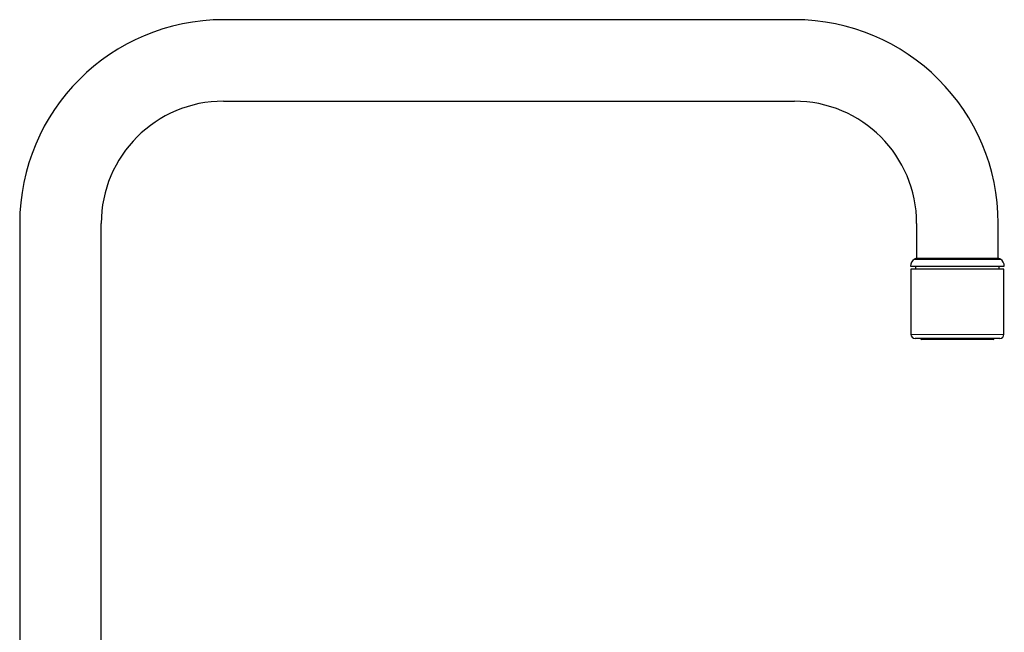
# Model space of a CAD drawing. Header units: millimetres. Extents: x 8 to 763, y 12 to 745.
# Tile 45 of 45: x 522 to 763, y 595 to 745. Entities that reach past the tile are written whole.
import ezdxf

# ---------------------------------------------------------------- set-up
doc = ezdxf.new("R2010")
doc.units = ezdxf.units.MM

msp = doc.modelspace()

# ---------------------------------------------------------------- linework, layer by layer
at = {"color": 7, "linetype": 'Continuous', "lineweight": 30}
for p, q in [((711.54, 744.96), (571.54, 744.96)), ((571.54, 724.96), (711.54, 724.96)), ((521.54, 694.96), (521.54, 522.96)), ((541.54, 522.96), (541.54, 694.96)), ((741.54, 694.96), (741.54, 686.46)), ((761.54, 686.46), (761.54, 694.96)), ((741.54, 686.46), (740.98, 686.16)), ((740.98, 686.16), (760.65, 686.16)), ((741.54, 686.46), (761.54, 686.46)), ((741.54, 686.46), (760.16, 686.46)), ((760.16, 686.46), (761.54, 686.46)), ((760.65, 686.16), (762.1, 686.16)), ((762.1, 686.16), (761.54, 686.46)), ((740.04, 684.46), (761.46, 684.46)), ((740.14, 683.74), (740.14, 667.74)), ((749.28, 683.74), (740.14, 683.74)), ((741.29, 684.46), (741.29, 683.74)), ((762.94, 683.74), (749.28, 683.74)), ((761.46, 684.46), (763.04, 684.46)), ((761.79, 683.74), (761.79, 684.46)), ((762.94, 667.74), (762.94, 683.74)), ((761.94, 666.74), (741.14, 666.74)), ((742.54, 666.74), (742.54, 666.69)), ((760.54, 666.69), (760.54, 666.74)), ((760.34, 666.49), (742.74, 666.49))]:
    msp.add_line(p, q, dxfattribs=at)
at = {"color": 8, "linetype": 'Continuous', "lineweight": 0}
for p, q in [((740.14, 667.74), (762.94, 667.74)), ((760.54, 666.69), (742.54, 666.69))]:
    msp.add_line(p, q, dxfattribs=at)
at = {"color": 7, "linetype": 'Continuous', "lineweight": 30}
for centre, radius, start, end in [((571.54, 694.96), 50, 90, 180), ((711.54, 694.96), 50, 0, 90), ((571.54, 694.96), 30, 90, 180), ((711.54, 694.96), 30, 0, 90), ((742.04, 684.47), 2, 122.0656, 180.1836), ((761.04, 684.47), 2, 359.8164, 57.9344), ((741.14, 667.74), 1, 180, 270), ((742.74, 666.69), 0.2, 180, 270), ((760.34, 666.69), 0.2, 270, 0), ((761.94, 667.74), 1, 270, 0)]:
    msp.add_arc(centre, radius, start, end, dxfattribs=at)

doc.saveas('drawing.dxf')
